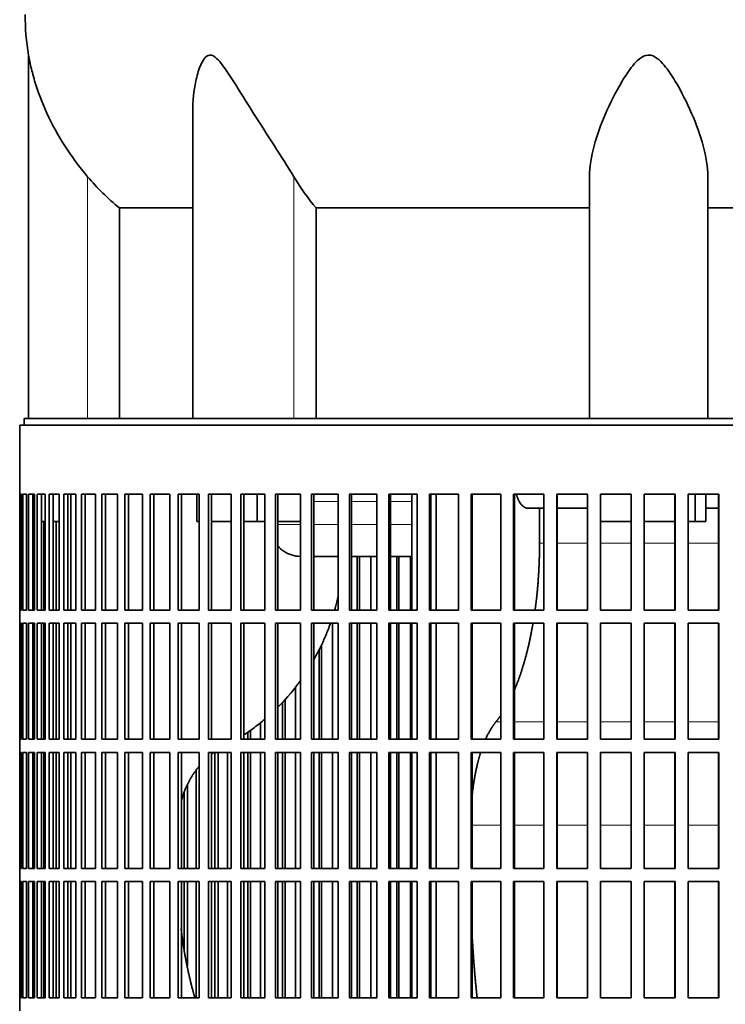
# Model space of a CAD drawing. Header units: millimetres. Extents: x 489 to 1364, y -1717 to 1594.
# Tile 21 of 30: x 987 to 1148, y -56 to 169. Entities that reach past the tile are written whole.
import ezdxf

# ---------------------------------------------------------------- set-up
doc = ezdxf.new("R2010")
doc.units = ezdxf.units.MM
for name, color, linetype in [('VSI344-454_FILTR', 7, 'Continuous'), ('VSI344-454_SUPPO', 7, 'Continuous'), ('VSI454_DIFFUSORE', 7, 'Continuous')]:
    doc.layers.add(name, color=color, linetype=linetype)

# ---------------------------------------------------------------- blocks, each defined once
blk = doc.blocks.new('SE3')
at = {"layer": 'VSI344-454_FILTR', "color": 7, "linetype": 'Continuous', "lineweight": 35}
for p, q in [((986.73, 76.61), (1263.7, 76.61)), ((986.73, 76.61), (986.73, 60.86)), ((986.73, 60.86), (986.73, 60.86)), ((986.73, 34.36), (986.73, 60.86)), ((986.78, 34.36), (986.78, 60.86)), ((986.78, 60.86), (987.15, 60.86)), ((987.15, 34.36), (987.15, 60.86)), ((987.41, 34.36), (987.41, 60.86)), ((987.41, 60.86), (988.27, 60.86)), ((988.27, 34.36), (988.27, 60.86)), ((988.74, 34.36), (988.74, 60.86)), ((988.74, 60.86), (990.08, 60.86)), ((989.72, 34.36), (989.72, 60.86)), ((990.08, 34.36), (990.08, 60.86)), ((990.75, 34.36), (990.75, 60.86)), ((990.75, 60.86), (992.57, 60.86)), ((991.72, 34.36), (991.72, 60.86)), ((992.57, 34.36), (992.57, 60.86)), ((993.44, 34.36), (993.44, 60.86)), ((993.44, 60.86), (995.73, 60.86)), ((994.39, 34.36), (994.39, 60.86)), ((995.73, 34.36), (995.73, 60.86)), ((996.8, 34.36), (996.8, 60.86)), ((996.8, 60.86), (999.55, 60.86)), ((997.72, 34.36), (997.72, 60.86)), ((999.55, 34.36), (999.55, 60.86)), ((1000.81, 34.36), (1000.81, 60.86)), ((1000.81, 60.86), (1004, 60.86)), ((1001.7, 34.36), (1001.7, 60.86)), ((1004, 34.36), (1004, 60.86)), ((1005.45, 34.36), (1005.45, 60.86)), ((1005.45, 60.86), (1009.07, 60.86)), ((1006.31, 34.36), (1006.31, 60.86)), ((1009.07, 34.36), (1009.07, 60.86)), ((1010.7, 34.36), (1010.7, 60.86)), ((1010.7, 60.86), (1014.73, 60.86)), ((1011.52, 34.36), (1011.52, 60.86)), ((1014.73, 34.36), (1014.73, 60.86)), ((1016.53, 34.36), (1016.53, 60.86)), ((1016.53, 60.86), (1020.96, 60.86)), ((1017.31, 34.36), (1017.31, 60.86)), ((1020.96, 34.36), (1020.96, 60.86)), ((1022.91, 34.36), (1022.91, 60.86)), ((1022.91, 60.86), (1027.71, 60.86)), ((1023.64, 34.36), (1023.64, 60.86)), ((1027.71, 34.36), (1027.71, 60.86)), ((1029.82, 60.86), (1034.96, 60.86)), ((1029.82, 34.36), (1029.82, 60.86)), ((1030.5, 34.36), (1030.5, 60.86)), ((1034.96, 34.36), (1034.96, 60.86)), ((1037.21, 60.86), (1042.68, 60.86)), ((1037.21, 34.36), (1037.21, 60.86)), ((1037.84, 34.36), (1037.84, 60.86)), ((1042.68, 34.36), (1042.68, 60.86)), ((1045.06, 60.86), (1050.83, 60.86)), ((1045.06, 34.36), (1045.06, 60.86)), ((1045.64, 34.36), (1045.64, 60.86)), ((1050.83, 34.36), (1050.83, 60.86)), ((1053.33, 60.86), (1059.36, 60.86)), ((1053.33, 34.36), (1053.33, 60.86)), ((1053.84, 34.36), (1053.84, 60.86)), ((1059.36, 34.36), (1059.36, 60.86)), ((1061.97, 60.86), (1068.23, 60.86)), ((1061.97, 34.36), (1061.97, 60.86)), ((1062.42, 34.36), (1062.42, 60.86)), ((1068.23, 34.36), (1068.23, 60.86)), ((1070.94, 60.86), (1077.41, 60.86)), ((1070.94, 34.36), (1070.94, 60.86)), ((1071.33, 34.36), (1071.33, 60.86)), ((1077.41, 34.36), (1077.41, 60.86)), ((1080.2, 60.86), (1086.85, 60.86)), ((1080.2, 34.36), (1080.2, 60.86)), ((1080.52, 34.36), (1080.52, 60.86)), ((1086.85, 34.36), (1086.85, 60.86)), ((1089.7, 60.86), (1096.5, 60.86)), ((1089.7, 34.36), (1089.7, 60.86)), ((1089.96, 34.36), (1089.96, 60.86)), ((1096.5, 34.36), (1096.5, 60.86)), ((1099.4, 60.86), (1106.31, 60.86)), ((1099.4, 34.36), (1099.4, 60.86)), ((1099.59, 34.36), (1099.59, 60.86)), ((1106.31, 34.36), (1106.31, 60.86)), ((1109.25, 60.86), (1116.24, 60.86)), ((1109.25, 34.36), (1109.25, 60.86)), ((1109.38, 34.36), (1109.38, 60.86)), ((1116.24, 34.36), (1116.24, 60.86)), ((1119.21, 60.86), (1126.23, 60.86)), ((1119.21, 34.36), (1119.21, 60.86)), ((1119.26, 34.36), (1119.26, 60.86)), ((1126.23, 34.36), (1126.23, 60.86)), ((1129.22, 60.86), (1136.25, 60.86)), ((1129.22, 34.36), (1129.22, 60.86)), ((1136.23, 34.36), (1136.23, 60.86)), ((1136.25, 34.36), (1136.25, 60.86)), ((1139.23, 60.86), (1146.24, 60.86)), ((1139.23, 34.36), (1139.23, 60.86)), ((1146.15, 34.36), (1146.15, 60.86)), ((1146.24, 34.36), (1146.24, 60.86)), ((990.08, 34.36), (990.08, 54.61)), ((992.21, 34.36), (992.21, 54.61)), ((995.03, 34.36), (995.03, 54.61)), ((1063.76, 34.36), (1063.76, 46.61)), ((1064.24, 34.36), (1064.24, 46.61)), ((1066.84, 34.36), (1066.84, 46.61)), ((1072.79, 34.36), (1072.79, 46.61)), ((1073.21, 34.36), (1073.21, 46.61)), ((1075.89, 34.36), (1075.89, 46.61)), ((986.73, 34.36), (986.73, 34.36)), ((986.73, 34.36), (986.73, 31.36)), ((986.78, 34.36), (987.15, 34.36)), ((987.41, 34.36), (988.27, 34.36)), ((988.74, 34.36), (990.08, 34.36)), ((990.75, 34.36), (992.57, 34.36)), ((993.44, 34.36), (995.73, 34.36)), ((996.8, 34.36), (999.55, 34.36)), ((1000.81, 34.36), (1004, 34.36)), ((1005.45, 34.36), (1009.07, 34.36)), ((1010.7, 34.36), (1014.73, 34.36)), ((1016.53, 34.36), (1020.96, 34.36)), ((1022.91, 34.36), (1027.71, 34.36)), ((1029.82, 34.36), (1034.96, 34.36)), ((1037.21, 34.36), (1042.68, 34.36)), ((1045.06, 34.36), (1050.83, 34.36)), ((1053.33, 34.36), (1059.36, 34.36)), ((1061.97, 34.36), (1068.23, 34.36)), ((1070.94, 34.36), (1077.41, 34.36)), ((1080.2, 34.36), (1086.85, 34.36)), ((1089.7, 34.36), (1096.5, 34.36)), ((1099.4, 34.36), (1106.31, 34.36)), ((1109.25, 34.36), (1116.24, 34.36)), ((1119.21, 34.36), (1126.23, 34.36)), ((1129.22, 34.36), (1136.25, 34.36)), ((1139.23, 34.36), (1146.24, 34.36)), ((986.73, 31.36), (986.73, 31.36)), ((986.73, 4.86), (986.73, 31.36)), ((986.78, 4.86), (986.78, 31.36)), ((986.78, 31.36), (987.15, 31.36)), ((987.15, 4.86), (987.15, 31.36)), ((987.41, 4.86), (987.41, 31.36)), ((987.41, 31.36), (988.27, 31.36)), ((988.27, 4.86), (988.27, 31.36)), ((988.74, 4.86), (988.74, 31.36)), ((988.74, 31.36), (990.08, 31.36)), ((989.72, 4.86), (989.72, 31.36)), ((990.08, 4.86), (990.08, 31.36)), ((990.08, 4.86), (990.08, 31.36)), ((990.75, 4.86), (990.75, 31.36)), ((990.75, 31.36), (992.57, 31.36)), ((991.72, 4.86), (991.72, 31.36)), ((992.21, 4.86), (992.21, 31.36)), ((992.57, 4.86), (992.57, 31.36)), ((993.44, 4.86), (993.44, 31.36)), ((993.44, 31.36), (995.73, 31.36)), ((994.39, 4.86), (994.39, 31.36)), ((995.03, 4.86), (995.03, 31.36)), ((995.73, 4.86), (995.73, 31.36)), ((996.8, 4.86), (996.8, 31.36)), ((996.8, 31.36), (999.55, 31.36)), ((997.72, 4.86), (997.72, 31.36)), ((999.55, 4.86), (999.55, 31.36)), ((1000.81, 4.86), (1000.81, 31.36)), ((1000.81, 31.36), (1004, 31.36)), ((1001.7, 4.86), (1001.7, 31.36)), ((1004, 4.86), (1004, 31.36)), ((1005.45, 4.86), (1005.45, 31.36)), ((1005.45, 31.36), (1009.07, 31.36)), ((1006.31, 4.86), (1006.31, 31.36)), ((1009.07, 4.86), (1009.07, 31.36)), ((1010.7, 4.86), (1010.7, 31.36)), ((1010.7, 31.36), (1014.73, 31.36)), ((1011.52, 4.86), (1011.52, 31.36)), ((1014.73, 4.86), (1014.73, 31.36)), ((1016.53, 4.86), (1016.53, 31.36)), ((1016.53, 31.36), (1020.96, 31.36)), ((1017.31, 4.86), (1017.31, 31.36)), ((1020.96, 4.86), (1020.96, 31.36)), ((1022.91, 4.86), (1022.91, 31.36)), ((1022.91, 31.36), (1027.71, 31.36)), ((1023.64, 4.86), (1023.64, 31.36)), ((1027.71, 4.86), (1027.71, 31.36)), ((1029.82, 31.36), (1034.96, 31.36)), ((1029.82, 4.86), (1029.82, 31.36)), ((1030.5, 4.86), (1030.5, 31.36)), ((1034.96, 4.86), (1034.96, 31.36)), ((1037.21, 31.36), (1042.68, 31.36)), ((1037.21, 4.86), (1037.21, 31.36)), ((1037.84, 4.86), (1037.84, 31.36)), ((1042.68, 4.86), (1042.68, 31.36)), ((1045.06, 31.36), (1050.83, 31.36)), ((1045.06, 4.86), (1045.06, 31.36)), ((1045.64, 4.86), (1045.64, 31.36)), ((1050.83, 4.86), (1050.83, 31.36)), ((1053.33, 31.36), (1059.36, 31.36)), ((1053.33, 4.86), (1053.33, 31.36)), ((1053.84, 4.86), (1053.84, 31.36)), ((1058.09, 4.86), (1058.09, 31.36)), ((1059.36, 4.86), (1059.36, 31.36)), ((1061.97, 31.36), (1068.23, 31.36)), ((1061.97, 4.86), (1061.97, 31.36)), ((1062.42, 4.86), (1062.42, 31.36)), ((1063.76, 4.86), (1063.76, 31.36)), ((1064.24, 4.86), (1064.24, 31.36)), ((1066.84, 4.86), (1066.84, 31.36)), ((1068.23, 4.86), (1068.23, 31.36)), ((1070.94, 31.36), (1077.41, 31.36)), ((1070.94, 4.86), (1070.94, 31.36)), ((1071.33, 4.86), (1071.33, 31.36)), ((1072.79, 4.86), (1072.79, 31.36)), ((1073.21, 4.86), (1073.21, 31.36)), ((1075.89, 4.86), (1075.89, 31.36)), ((1077.41, 4.86), (1077.41, 31.36)), ((1080.2, 31.36), (1086.85, 31.36)), ((1080.2, 4.86), (1080.2, 31.36)), ((1080.52, 4.86), (1080.52, 31.36)), ((1086.85, 4.86), (1086.85, 31.36)), ((1089.7, 31.36), (1096.5, 31.36)), ((1089.7, 4.86), (1089.7, 31.36)), ((1089.96, 4.86), (1089.96, 31.36)), ((1096.5, 4.86), (1096.5, 31.36)), ((1099.4, 31.36), (1106.31, 31.36)), ((1099.4, 4.86), (1099.4, 31.36)), ((1099.59, 4.86), (1099.59, 31.36)), ((1106.31, 4.86), (1106.31, 31.36)), ((1109.25, 31.36), (1116.24, 31.36)), ((1109.25, 4.86), (1109.25, 31.36)), ((1109.38, 4.86), (1109.38, 31.36)), ((1116.24, 4.86), (1116.24, 31.36)), ((1119.21, 31.36), (1126.23, 31.36)), ((1119.21, 4.86), (1119.21, 31.36)), ((1119.26, 4.86), (1119.26, 31.36)), ((1126.23, 4.86), (1126.23, 31.36)), ((1129.22, 31.36), (1136.25, 31.36)), ((1129.22, 4.86), (1129.22, 31.36)), ((1136.23, 4.86), (1136.23, 31.36)), ((1136.25, 4.86), (1136.25, 31.36)), ((1139.23, 31.36), (1146.24, 31.36)), ((1139.23, 4.86), (1139.23, 31.36)), ((1146.15, 4.86), (1146.15, 31.36)), ((1146.24, 4.86), (1146.24, 31.36)), ((1055.05, 4.86), (1055.05, 25.31)), ((1055.59, 4.86), (1055.59, 26.42)), ((1049.69, 4.86), (1049.69, 16.81)), ((1047.31, 4.86), (1047.31, 13.97)), ((1046.7, 4.86), (1046.7, 13.34)), ((1039.42, 4.86), (1039.42, 6.93)), ((1041.69, 4.86), (1041.69, 8.66)), ((986.73, 4.86), (986.73, 4.86)), ((986.73, 4.86), (986.73, 1.86)), ((986.78, 4.86), (987.15, 4.86)), ((987.41, 4.86), (988.27, 4.86)), ((988.74, 4.86), (990.08, 4.86)), ((990.75, 4.86), (992.57, 4.86)), ((993.44, 4.86), (995.73, 4.86)), ((996.8, 4.86), (999.55, 4.86)), ((1000.81, 4.86), (1004, 4.86)), ((1005.45, 4.86), (1009.07, 4.86)), ((1010.7, 4.86), (1014.73, 4.86)), ((1016.53, 4.86), (1020.96, 4.86)), ((1022.91, 4.86), (1027.71, 4.86)), ((1029.82, 4.86), (1034.96, 4.86)), ((1037.21, 4.86), (1042.68, 4.86)), ((1038.77, 4.86), (1038.77, 6.49)), ((1045.06, 4.86), (1050.83, 4.86)), ((1053.33, 4.86), (1059.36, 4.86)), ((1061.97, 4.86), (1068.23, 4.86)), ((1070.94, 4.86), (1077.41, 4.86)), ((1080.2, 4.86), (1086.85, 4.86)), ((1089.7, 4.86), (1096.5, 4.86)), ((1099.4, 4.86), (1106.31, 4.86)), ((1109.25, 4.86), (1116.24, 4.86)), ((1119.21, 4.86), (1126.23, 4.86)), ((1129.22, 4.86), (1136.25, 4.86)), ((1139.23, 4.86), (1146.24, 4.86)), ((986.73, 1.86), (986.73, 1.86)), ((986.73, -24.64), (986.73, 1.86)), ((986.78, -24.64), (986.78, 1.86)), ((986.78, 1.86), (987.15, 1.86)), ((987.15, -24.64), (987.15, 1.86)), ((987.41, -24.64), (987.41, 1.86)), ((987.41, 1.86), (988.27, 1.86)), ((988.27, -24.64), (988.27, 1.86)), ((988.74, -24.64), (988.74, 1.86)), ((988.74, 1.86), (990.08, 1.86)), ((989.72, -24.64), (989.72, 1.86)), ((990.08, -24.64), (990.08, 1.86)), ((990.08, -24.64), (990.08, 1.86)), ((990.75, -24.64), (990.75, 1.86)), ((990.75, 1.86), (992.57, 1.86)), ((991.72, -24.64), (991.72, 1.86)), ((992.21, -24.64), (992.21, 1.86)), ((992.57, -24.64), (992.57, 1.86)), ((993.44, -24.64), (993.44, 1.86)), ((993.44, 1.86), (995.73, 1.86)), ((994.39, -24.64), (994.39, 1.86)), ((995.03, -24.64), (995.03, 1.86)), ((995.73, -24.64), (995.73, 1.86)), ((996.8, -24.64), (996.8, 1.86)), ((996.8, 1.86), (999.55, 1.86)), ((997.72, -24.64), (997.72, 1.86)), ((999.55, -24.64), (999.55, 1.86)), ((1000.81, -24.64), (1000.81, 1.86)), ((1000.81, 1.86), (1004, 1.86)), ((1001.7, -24.64), (1001.7, 1.86)), ((1004, -24.64), (1004, 1.86)), ((1005.45, -24.64), (1005.45, 1.86)), ((1005.45, 1.86), (1009.07, 1.86)), ((1006.31, -24.64), (1006.31, 1.86)), ((1009.07, -24.64), (1009.07, 1.86)), ((1010.7, -24.64), (1010.7, 1.86)), ((1010.7, 1.86), (1014.73, 1.86)), ((1011.52, -24.64), (1011.52, 1.86)), ((1014.73, -24.64), (1014.73, 1.86)), ((1016.53, -24.64), (1016.53, 1.86)), ((1016.53, 1.86), (1020.96, 1.86)), ((1017.31, -24.64), (1017.31, 1.86)), ((1020.96, -24.64), (1020.96, 1.86)), ((1022.91, -24.64), (1022.91, 1.86)), ((1022.91, 1.86), (1027.71, 1.86)), ((1023.64, -24.64), (1023.64, 1.86)), ((1027.71, -24.64), (1027.71, 1.86)), ((1029.82, 1.86), (1034.96, 1.86)), ((1029.82, -24.64), (1029.82, 1.86)), ((1030.5, -24.64), (1030.5, 1.86)), ((1031.28, -24.64), (1031.28, 1.86)), ((1031.98, -24.64), (1031.98, 1.86)), ((1034.11, -24.64), (1034.11, 1.86)), ((1034.96, -24.64), (1034.96, 1.86)), ((1037.21, 1.86), (1042.68, 1.86)), ((1037.21, -24.64), (1037.21, 1.86)), ((1037.84, -24.64), (1037.84, 1.86)), ((1038.77, -24.64), (1038.77, 1.86)), ((1039.42, -24.64), (1039.42, 1.86)), ((1041.69, -24.64), (1041.69, 1.86)), ((1042.68, -24.64), (1042.68, 1.86)), ((1045.06, 1.86), (1050.83, 1.86)), ((1045.06, -24.64), (1045.06, 1.86)), ((1045.64, -24.64), (1045.64, 1.86)), ((1046.7, -24.64), (1046.7, 1.86)), ((1047.31, -24.64), (1047.31, 1.86)), ((1049.69, -24.64), (1049.69, 1.86)), ((1050.83, -24.64), (1050.83, 1.86)), ((1053.33, 1.86), (1059.36, 1.86)), ((1053.33, -24.64), (1053.33, 1.86)), ((1053.84, -24.64), (1053.84, 1.86)), ((1055.05, -24.64), (1055.05, 1.86)), ((1055.59, -24.64), (1055.59, 1.86)), ((1058.09, -24.64), (1058.09, 1.86)), ((1059.36, -24.64), (1059.36, 1.86)), ((1061.97, 1.86), (1068.23, 1.86)), ((1061.97, -24.64), (1061.97, 1.86)), ((1062.42, -24.64), (1062.42, 1.86)), ((1063.76, -24.64), (1063.76, 1.86)), ((1064.24, -24.64), (1064.24, 1.86)), ((1066.84, -24.64), (1066.84, 1.86)), ((1068.23, -24.64), (1068.23, 1.86)), ((1070.94, 1.86), (1077.41, 1.86)), ((1070.94, -24.64), (1070.94, 1.86)), ((1071.33, -24.64), (1071.33, 1.86)), ((1072.79, -24.64), (1072.79, 1.86)), ((1073.21, -24.64), (1073.21, 1.86)), ((1075.89, -24.64), (1075.89, 1.86)), ((1077.41, -24.64), (1077.41, 1.86)), ((1080.2, 1.86), (1086.85, 1.86)), ((1080.2, -24.64), (1080.2, 1.86)), ((1080.52, -24.64), (1080.52, 1.86)), ((1086.85, -24.64), (1086.85, 1.86)), ((1089.7, 1.86), (1096.5, 1.86)), ((1089.7, -24.64), (1089.7, 1.86)), ((1089.96, -24.64), (1089.96, 1.86)), ((1096.5, -24.64), (1096.5, 1.86)), ((1099.4, 1.86), (1106.31, 1.86)), ((1099.4, -24.64), (1099.4, 1.86)), ((1099.59, -24.64), (1099.59, 1.86)), ((1106.31, -24.64), (1106.31, 1.86)), ((1109.25, 1.86), (1116.24, 1.86)), ((1109.25, -24.64), (1109.25, 1.86)), ((1109.38, -24.64), (1109.38, 1.86)), ((1116.24, -24.64), (1116.24, 1.86)), ((1119.21, 1.86), (1126.23, 1.86)), ((1119.21, -24.64), (1119.21, 1.86)), ((1119.26, -24.64), (1119.26, 1.86)), ((1126.23, -24.64), (1126.23, 1.86)), ((1129.22, 1.86), (1136.25, 1.86)), ((1129.22, -24.64), (1129.22, 1.86)), ((1136.23, -24.64), (1136.23, 1.86)), ((1136.25, -24.64), (1136.25, 1.86)), ((1139.23, 1.86), (1146.24, 1.86)), ((1139.23, -24.64), (1139.23, 1.86)), ((1146.15, -24.64), (1146.15, 1.86)), ((1146.24, -24.64), (1146.24, 1.86)), ((1027.01, -24.64), (1027.01, -2.18)), ((1025.02, -24.64), (1025.02, -5.47)), ((1024.27, -24.64), (1024.27, -7.22)), ((986.73, -24.64), (986.73, -24.64)), ((986.73, -24.64), (986.73, -27.64)), ((986.78, -24.64), (987.15, -24.64)), ((987.41, -24.64), (988.27, -24.64)), ((988.74, -24.64), (990.08, -24.64)), ((990.75, -24.64), (992.57, -24.64)), ((993.44, -24.64), (995.73, -24.64)), ((996.8, -24.64), (999.55, -24.64)), ((1000.81, -24.64), (1004, -24.64)), ((1005.45, -24.64), (1009.07, -24.64)), ((1010.7, -24.64), (1014.73, -24.64)), ((1016.53, -24.64), (1020.96, -24.64)), ((1022.91, -24.64), (1027.71, -24.64)), ((1029.82, -24.64), (1034.96, -24.64)), ((1037.21, -24.64), (1042.68, -24.64)), ((1045.06, -24.64), (1050.83, -24.64)), ((1053.33, -24.64), (1059.36, -24.64)), ((1061.97, -24.64), (1068.23, -24.64)), ((1070.94, -24.64), (1077.41, -24.64)), ((1080.2, -24.64), (1086.85, -24.64)), ((1089.7, -24.64), (1096.5, -24.64)), ((1099.4, -24.64), (1106.31, -24.64)), ((1109.25, -24.64), (1116.24, -24.64)), ((1119.21, -24.64), (1126.23, -24.64)), ((1129.22, -24.64), (1136.25, -24.64)), ((1139.23, -24.64), (1146.24, -24.64)), ((986.73, -27.64), (986.73, -27.64)), ((986.73, -54.14), (986.73, -27.64)), ((986.78, -54.14), (986.78, -27.64)), ((986.78, -27.64), (987.15, -27.64)), ((987.15, -54.14), (987.15, -27.64)), ((987.41, -54.14), (987.41, -27.64)), ((987.41, -27.64), (988.27, -27.64)), ((988.27, -54.14), (988.27, -27.64)), ((988.74, -54.14), (988.74, -27.64)), ((988.74, -27.64), (990.08, -27.64)), ((989.72, -54.14), (989.72, -27.64)), ((990.08, -54.14), (990.08, -27.64)), ((990.08, -54.14), (990.08, -27.64)), ((990.75, -54.14), (990.75, -27.64)), ((990.75, -27.64), (992.57, -27.64)), ((991.72, -54.14), (991.72, -27.64)), ((992.21, -54.14), (992.21, -27.64)), ((992.57, -54.14), (992.57, -27.64)), ((993.44, -54.14), (993.44, -27.64)), ((993.44, -27.64), (995.73, -27.64)), ((994.39, -54.14), (994.39, -27.64)), ((995.03, -54.14), (995.03, -27.64)), ((995.73, -54.14), (995.73, -27.64)), ((996.8, -54.14), (996.8, -27.64)), ((996.8, -27.64), (999.55, -27.64)), ((997.72, -54.14), (997.72, -27.64)), ((999.55, -54.14), (999.55, -27.64)), ((1000.81, -54.14), (1000.81, -27.64)), ((1000.81, -27.64), (1004, -27.64)), ((1001.7, -54.14), (1001.7, -27.64)), ((1004, -54.14), (1004, -27.64)), ((1005.45, -54.14), (1005.45, -27.64)), ((1005.45, -27.64), (1009.07, -27.64)), ((1006.31, -54.14), (1006.31, -27.64)), ((1009.07, -54.14), (1009.07, -27.64)), ((1010.7, -54.14), (1010.7, -27.64)), ((1010.7, -27.64), (1014.73, -27.64)), ((1011.52, -54.14), (1011.52, -27.64)), ((1014.73, -54.14), (1014.73, -27.64)), ((1016.53, -54.14), (1016.53, -27.64)), ((1016.53, -27.64), (1020.96, -27.64)), ((1017.31, -54.14), (1017.31, -27.64)), ((1020.96, -54.14), (1020.96, -27.64)), ((1022.91, -54.14), (1022.91, -27.64)), ((1022.91, -27.64), (1027.71, -27.64)), ((1023.64, -54.14), (1023.64, -27.64)), ((1024.27, -43.22), (1024.27, -27.64)), ((1025.02, -46.98), (1025.02, -27.64)), ((1027.01, -54.14), (1027.01, -27.64)), ((1027.71, -54.14), (1027.71, -27.64)), ((1029.82, -27.64), (1034.96, -27.64)), ((1029.82, -54.14), (1029.82, -27.64)), ((1030.5, -54.14), (1030.5, -27.64)), ((1031.28, -54.14), (1031.28, -27.64)), ((1031.98, -54.14), (1031.98, -27.64)), ((1034.11, -54.14), (1034.11, -27.64)), ((1034.96, -54.14), (1034.96, -27.64)), ((1037.21, -27.64), (1042.68, -27.64)), ((1037.21, -54.14), (1037.21, -27.64)), ((1037.84, -54.14), (1037.84, -27.64)), ((1038.77, -54.14), (1038.77, -27.64)), ((1039.42, -54.14), (1039.42, -27.64)), ((1041.69, -54.14), (1041.69, -27.64)), ((1042.68, -54.14), (1042.68, -27.64)), ((1045.06, -27.64), (1050.83, -27.64)), ((1045.06, -54.14), (1045.06, -27.64)), ((1045.64, -54.14), (1045.64, -27.64)), ((1046.7, -54.14), (1046.7, -27.64)), ((1047.31, -54.14), (1047.31, -27.64)), ((1049.69, -54.14), (1049.69, -27.64)), ((1050.83, -54.14), (1050.83, -27.64)), ((1053.33, -27.64), (1059.36, -27.64)), ((1053.33, -54.14), (1053.33, -27.64)), ((1053.84, -54.14), (1053.84, -27.64)), ((1055.05, -54.14), (1055.05, -27.64)), ((1055.59, -54.14), (1055.59, -27.64)), ((1058.09, -54.14), (1058.09, -27.64)), ((1059.36, -54.14), (1059.36, -27.64)), ((1061.97, -27.64), (1068.23, -27.64)), ((1061.97, -54.14), (1061.97, -27.64)), ((1062.42, -54.14), (1062.42, -27.64)), ((1063.76, -54.14), (1063.76, -27.64)), ((1064.24, -54.14), (1064.24, -27.64)), ((1066.84, -54.14), (1066.84, -27.64)), ((1068.23, -54.14), (1068.23, -27.64)), ((1070.94, -27.64), (1077.41, -27.64)), ((1070.94, -54.14), (1070.94, -27.64)), ((1071.33, -54.14), (1071.33, -27.64)), ((1072.79, -54.14), (1072.79, -27.64)), ((1073.21, -54.14), (1073.21, -27.64)), ((1075.89, -54.14), (1075.89, -27.64)), ((1077.41, -54.14), (1077.41, -27.64)), ((1080.2, -27.64), (1086.85, -27.64)), ((1080.2, -54.14), (1080.2, -27.64)), ((1080.52, -54.14), (1080.52, -27.64)), ((1086.85, -54.14), (1086.85, -27.64)), ((1089.7, -27.64), (1096.5, -27.64)), ((1089.7, -54.14), (1089.7, -27.64)), ((1089.96, -54.14), (1089.96, -27.64)), ((1096.5, -54.14), (1096.5, -27.64)), ((1099.4, -27.64), (1106.31, -27.64)), ((1099.4, -54.14), (1099.4, -27.64)), ((1099.59, -54.14), (1099.59, -27.64)), ((1106.31, -54.14), (1106.31, -27.64)), ((1109.25, -27.64), (1116.24, -27.64)), ((1109.25, -54.14), (1109.25, -27.64)), ((1109.38, -54.14), (1109.38, -27.64)), ((1116.24, -54.14), (1116.24, -27.64)), ((1119.21, -27.64), (1126.23, -27.64)), ((1119.21, -54.14), (1119.21, -27.64)), ((1119.26, -54.14), (1119.26, -27.64)), ((1126.23, -54.14), (1126.23, -27.64)), ((1129.22, -27.64), (1136.25, -27.64)), ((1129.22, -54.14), (1129.22, -27.64)), ((1136.23, -54.14), (1136.23, -27.64)), ((1136.25, -54.14), (1136.25, -27.64)), ((1139.23, -27.64), (1146.24, -27.64)), ((1139.23, -54.14), (1139.23, -27.64)), ((1146.15, -54.14), (1146.15, -27.64)), ((1146.24, -54.14), (1146.24, -27.64)), ((986.73, -54.14), (986.73, -54.14)), ((986.73, -54.14), (986.73, -57.14)), ((986.78, -54.14), (987.15, -54.14)), ((987.41, -54.14), (988.27, -54.14)), ((988.74, -54.14), (990.08, -54.14)), ((990.75, -54.14), (992.57, -54.14)), ((993.44, -54.14), (995.73, -54.14)), ((996.8, -54.14), (999.55, -54.14)), ((1000.81, -54.14), (1004, -54.14)), ((1005.45, -54.14), (1009.07, -54.14)), ((1010.7, -54.14), (1014.73, -54.14)), ((1016.53, -54.14), (1020.96, -54.14)), ((1022.91, -54.14), (1027.71, -54.14)), ((1029.82, -54.14), (1034.96, -54.14)), ((1037.21, -54.14), (1042.68, -54.14)), ((1045.06, -54.14), (1050.83, -54.14)), ((1053.33, -54.14), (1059.36, -54.14)), ((1061.97, -54.14), (1068.23, -54.14)), ((1070.94, -54.14), (1077.41, -54.14)), ((1080.2, -54.14), (1086.85, -54.14)), ((1089.7, -54.14), (1096.5, -54.14)), ((1099.4, -54.14), (1106.31, -54.14)), ((1109.25, -54.14), (1116.24, -54.14)), ((1119.21, -54.14), (1126.23, -54.14)), ((1129.22, -54.14), (1136.25, -54.14)), ((1139.23, -54.14), (1146.24, -54.14))]:
    blk.add_line(p, q, dxfattribs=at)
at = {"layer": 'VSI344-454_SUPPO', "color": 7, "linetype": 'Continuous', "lineweight": 35}
for p, q in [((987.73, 76.61), (987.73, 78.11)), ((987.73, 78.11), (1264.5, 78.11)), ((998.39, 34.36), (998.39, 60.86)), ((1027.16, 54.61), (1027.16, 60.86)), ((1040.93, 54.61), (1040.93, 60.86)), ((1076.16, 34.36), (1076.16, 60.86)), ((1081.76, 34.36), (1081.76, 60.86)), ((1140.84, 54.61), (1140.84, 60.86)), ((1143.25, 54.61), (1143.25, 60.86)), ((1106.31, 57.61), (1102.65, 57.61)), ((1105.34, 49.61), (1105.34, 57.61)), ((1116.24, 57.61), (1109.38, 57.61)), ((1146.15, 57.61), (1143.25, 57.61)), ((989.72, 54.61), (990.08, 54.61)), ((991.72, 54.61), (992.57, 54.61)), ((994.39, 54.61), (995.73, 54.61)), ((1027.16, 54.61), (1027.71, 54.61)), ((1030.5, 54.61), (1034.96, 54.61)), ((1037.84, 54.61), (1040.93, 54.61)), ((1040.93, 54.61), (1042.68, 54.61)), ((1045.64, 54.61), (1050.83, 54.61)), ((1119.26, 54.61), (1126.23, 54.61)), ((1129.22, 54.61), (1136.23, 54.61)), ((1139.23, 54.61), (1140.84, 54.61)), ((1140.84, 54.61), (1143.25, 54.61)), ((1053.84, 46.61), (1059.36, 46.61)), ((1062.42, 46.61), (1068.23, 46.61)), ((1071.33, 46.61), (1076.16, 46.61)), ((998.39, 4.86), (998.39, 31.36)), ((1076.16, 4.86), (1076.16, 31.36)), ((1081.76, 4.86), (1081.76, 31.36)), ((998.39, -24.64), (998.39, 1.86)), ((1076.16, -24.64), (1076.16, 1.86)), ((1081.76, -24.64), (1081.76, 1.86)), ((998.39, -54.14), (998.39, -27.64)), ((1076.16, -54.14), (1076.16, -27.64)), ((1081.76, -54.14), (1081.76, -27.64))]:
    blk.add_line(p, q, dxfattribs=at)
at = {"layer": 'VSI344-454_SUPPO', "color": 4, "linetype": 'Continuous', "lineweight": 9}
for p, q in [((1059.36, 59.13), (1053.84, 59.13)), ((1068.23, 59.13), (1062.42, 59.13)), ((1076.16, 59.13), (1071.33, 59.13)), ((1045.64, 53.91), (1050.83, 53.91)), ((1053.84, 53.91), (1059.36, 53.91)), ((1062.42, 53.91), (1068.23, 53.91)), ((1071.33, 53.91), (1076.16, 53.91)), ((1105.34, 49.61), (1106.31, 49.61)), ((1109.38, 49.61), (1116.24, 49.61)), ((1119.26, 49.61), (1126.23, 49.61)), ((1129.22, 49.61), (1136.23, 49.61)), ((1139.23, 49.61), (1146.15, 49.61)), ((1095.37, 8.82), (1096.5, 8.82)), ((1099.59, 8.82), (1106.31, 8.82)), ((1109.38, 8.82), (1116.24, 8.82)), ((1119.26, 8.82), (1126.23, 8.82)), ((1129.22, 8.82), (1136.23, 8.82)), ((1139.23, 8.82), (1146.15, 8.82)), ((1089.96, -14.74), (1096.5, -14.74)), ((1099.59, -14.74), (1106.31, -14.74)), ((1109.38, -14.74), (1116.24, -14.74)), ((1119.26, -14.74), (1126.23, -14.74)), ((1129.22, -14.74), (1136.23, -14.74)), ((1139.23, -14.74), (1146.15, -14.74))]:
    blk.add_line(p, q, dxfattribs=at)
at = {"layer": 'VSI344-454_SUPPO', "color": 7, "linetype": 'Continuous', "lineweight": 35}
for points, degree, knots in [([(1100, 60.85), (1100, 60.85), (1100.02, 60.76), (1100.08, 60.6), (1100.16, 60.37), (1100.25, 60.15), (1100.33, 59.93), (1100.44, 59.69), (1100.56, 59.44), (1100.7, 59.17), (1100.86, 58.91), (1101.02, 58.67), (1101.19, 58.44), (1101.37, 58.24), (1101.57, 58.06), (1101.77, 57.9), (1101.98, 57.77), (1102.19, 57.68), (1102.42, 57.62), (1102.57, 57.61), (1102.65, 57.61)], 3, [0.3484291, 0.3484291, 0.3484291, 0.3484291, 0.3502935, 0.3759894, 0.4017757, 0.4276525, 0.4536199, 0.4796779, 0.5164483, 0.5544168, 0.5935835, 0.6339485, 0.6755117, 0.7182732, 0.7622329, 0.8073906, 0.8537464, 0.9013, 0.9500512, 1, 1, 1, 1]), ([(1104.31, 34.32), (1104.49, 35.65), (1104.65, 37.01), (1104.99, 40.07), (1105.16, 43.24), (1105.34, 46.41), (1105.34, 49.61)], 2, [0.6946638, 0.6946638, 0.6946638, 0.75, 0.75, 0.875, 0.875, 1, 1, 1]), ([(1045.58, 49.02), (1045.58, 49.02), (1045.79, 48.78), (1046.25, 48.34), (1047, 47.77), (1047.83, 47.29), (1049.08, 46.78), (1050.11, 46.62), (1050.83, 46.61)], 3, [0.2627974, 0.2627974, 0.2627974, 0.2627974, 0.2631364, 0.3099596, 0.3576304, 0.4061488, 0.4555148, 0.5652048, 0.5652048, 0.5652048, 0.5652048]), ([(1059.43, 37.61), (1059.42, 37.59), (1059.23, 36.72), (1058.96, 35.63), (1058.66, 34.58), (1058.59, 34.36)], 3, [0.20939159, 0.20939159, 0.20939159, 0.20939159, 0.21029258, 0.25575259, 0.26772218, 0.26772218, 0.26772218, 0.26772218]), ([(1057.63, 31.35), (1057.45, 30.86), (1056.95, 29.49), (1056.02, 27.28), (1054.92, 25), (1054.17, 23.6), (1053.85, 23.05)], 3, [0.3227065, 0.3227065, 0.3227065, 0.3227065, 0.350074, 0.3989353, 0.4489304, 0.4829363, 0.4829363, 0.4829363, 0.4829363]), ([(1099.6, 16.12), (1100.44, 18.07), (1101.17, 20.3), (1101.97, 22.72), (1102.63, 25.42), (1103.29, 28.12), (1103.8, 31.02), (1103.82, 31.19), (1103.85, 31.35)], 2, [0.2602896, 0.2602896, 0.2602896, 0.375, 0.375, 0.5, 0.5, 0.625, 0.625, 0.6319131, 0.6319131, 0.6319131]), ([(1050.85, 18.33), (1050.59, 17.97), (1048.99, 15.8), (1047.23, 13.78), (1045.66, 12.21)], 3, [0.5820331, 0.5820331, 0.5820331, 0.5820331, 0.6055217, 0.7255565, 0.7255565, 0.7255565, 0.7255565]), ([(1042.71, 9.48), (1042.27, 9.11), (1040.86, 7.95), (1039.23, 6.77), (1038.02, 5.97), (1037.85, 5.86)], 3, [0.7982019, 0.7982019, 0.7982019, 0.7982019, 0.8292841, 0.897392, 0.9085779, 0.9085779, 0.9085779, 0.9085779]), ([(1089.95, -8.07), (1089.98, -7.78), (1090.01, -7.48), (1090.41, -3.91), (1091.17, -0.78), (1091.51, 0.61), (1091.91, 1.87)], 2, [0.2294074, 0.2294074, 0.2294074, 0.25, 0.25, 0.5, 0.5, 0.6111069, 0.6111069, 0.6111069]), ([(1023.64, -9.05), (1024.39, -6.33), (1025.76, -4), (1026.61, -2.55), (1027.69, -1.28)], 2, [0.2553084, 0.2553084, 0.2553084, 0.5, 0.5, 0.6516471, 0.6516471, 0.6516471]), ([(1026.69, -54.16), (1026.45, -53.34), (1026.23, -52.51), (1024.56, -46.19), (1023.71, -39.67), (1023.63, -39.05), (1023.56, -38.42)], 2, [0.4670759, 0.4670759, 0.4670759, 0.5, 0.5, 0.75, 0.75, 0.774031, 0.774031, 0.774031]), ([(1091.1, -54.14), (1090.36, -47.44), (1089.99, -40.51), (1089.95, -39.89), (1089.92, -39.28)], 2, [0.5003121, 0.5003121, 0.5003121, 0.75, 0.75, 0.7721704, 0.7721704, 0.7721704])]:
    blk.add_open_spline(points, degree=degree, knots=knots, dxfattribs=at)
for points in [[(1095.37, 8.82), (1095.96, 9.53), (1096.52, 10.36)], [(1093.03, 4.86), (1094.1, 7.27), (1095.37, 8.82)], [(1030.48, 1.43), (1030.76, 1.66), (1031.06, 1.87)]]:
    blk.add_open_spline(points, degree=2, dxfattribs=at)
at = {"layer": 'VSI454_DIFFUSORE', "color": 7, "linetype": 'Continuous', "lineweight": 35}
for p, q in [((988.73, 161.08), (988.73, 78.11)), ((1026.22, 148.38), (1026.22, 78.11)), ((1116.73, 78.11), (1116.73, 133.32)), ((1143.73, 78.11), (1143.73, 133.32)), ((1009.48, 126.17), (1026.22, 126.17)), ((1009.48, 78.11), (1009.48, 126.17)), ((1054.39, 126.17), (1116.73, 126.17)), ((1054.39, 78.11), (1054.39, 126.17)), ((1143.73, 126.17), (1206.06, 126.17))]:
    blk.add_line(p, q, dxfattribs=at)
at = {"layer": 'VSI454_DIFFUSORE', "color": 4, "linetype": 'Continuous', "lineweight": 9}
for p, q in [((1002.23, 78.11), (1002.23, 133.32)), ((1049.27, 78.11), (1049.27, 133.32))]:
    blk.add_line(p, q, dxfattribs=at)
at = {"layer": 'VSI454_DIFFUSORE', "color": 7, "linetype": 'Continuous', "lineweight": 35}
blk.add_arc((1045.39, 170.35), 57.42, 180, 189.2923, dxfattribs=at)
for points, knots in [([(1002.23, 133.32), (1000.29, 135.59), (998.56, 137.94), (995.45, 142.81), (994.09, 145.31), (991.81, 150.27), (990.87, 152.77), (989.76, 156.47), (989.44, 157.7), (989.06, 159.38), (988.95, 159.92), (988.82, 160.57), (988.79, 160.77), (988.74, 161.01), (988.73, 161.08), (988.73, 161.08)], [0, 0, 0, 0, 0.125, 0.125, 0.25, 0.25, 0.375, 0.375, 0.4375, 0.4375, 0.46875, 0.46875, 0.484375, 0.484375, 0.4979292, 0.4979292, 0.4979292, 0.4979292]), ([(1049.27, 133.32), (1047.9, 135.59), (1046.39, 137.94), (1043.27, 142.79), (1041.67, 145.29), (1038.53, 150.24), (1037, 152.73), (1034.63, 156.43), (1033.84, 157.66), (1032.58, 159.34), (1032.15, 159.87), (1031.42, 160.54), (1031.17, 160.74), (1030.65, 161.02), (1030.37, 161.1), (1029.59, 161.05), (1029.15, 160.67), (1028.46, 159.76), (1028.19, 159.22), (1027.48, 157.52), (1027.16, 156.31), (1026.44, 152.89), (1026.22, 150.62), (1026.22, 148.38)], [0, 0, 0, 0, 0.125, 0.125, 0.25, 0.25, 0.375, 0.375, 0.4375, 0.4375, 0.46875, 0.46875, 0.484375, 0.484375, 0.5, 0.5, 0.53125, 0.53125, 0.5625, 0.5625, 0.625, 0.625, 0.7380464, 0.7380464, 0.7380464, 0.7380464]), ([(1143.73, 133.32), (1143.73, 135.59), (1143.33, 137.94), (1142.03, 142.79), (1141.12, 145.29), (1138.96, 150.24), (1137.73, 152.73), (1135.49, 156.43), (1134.7, 157.66), (1133.29, 159.34), (1132.79, 159.87), (1131.9, 160.54), (1131.58, 160.74), (1130.89, 161.02), (1130.51, 161.1), (1129.4, 161.05), (1128.7, 160.67), (1127.55, 159.76), (1127.06, 159.22), (1125.67, 157.52), (1124.89, 156.31), (1122.7, 152.66), (1121.45, 150.14), (1119.3, 145.19), (1118.42, 142.76), (1117.13, 137.96), (1116.73, 135.58), (1116.73, 133.32)], [0, 0, 0, 0, 0.125, 0.125, 0.25, 0.25, 0.375, 0.375, 0.4375, 0.4375, 0.46875, 0.46875, 0.484375, 0.484375, 0.5, 0.5, 0.53125, 0.53125, 0.5625, 0.5625, 0.625, 0.625, 0.75, 0.75, 0.875, 0.875, 1, 1, 1, 1])]:
    blk.add_open_spline(points, degree=3, knots=knots, dxfattribs=at)
for points in [[(1009.48, 126.17), (1006.85, 128.34), (1004.43, 130.72), (1002.23, 133.32)], [(1054.39, 126.17), (1052.53, 128.34), (1050.82, 130.72), (1049.27, 133.32)]]:
    blk.add_open_spline(points, degree=3, dxfattribs=at)

msp = doc.modelspace()

# ---------------------------------------------------------------- block references
msp.add_blockref('SE3', (0, 0))

doc.saveas('drawing.dxf')
